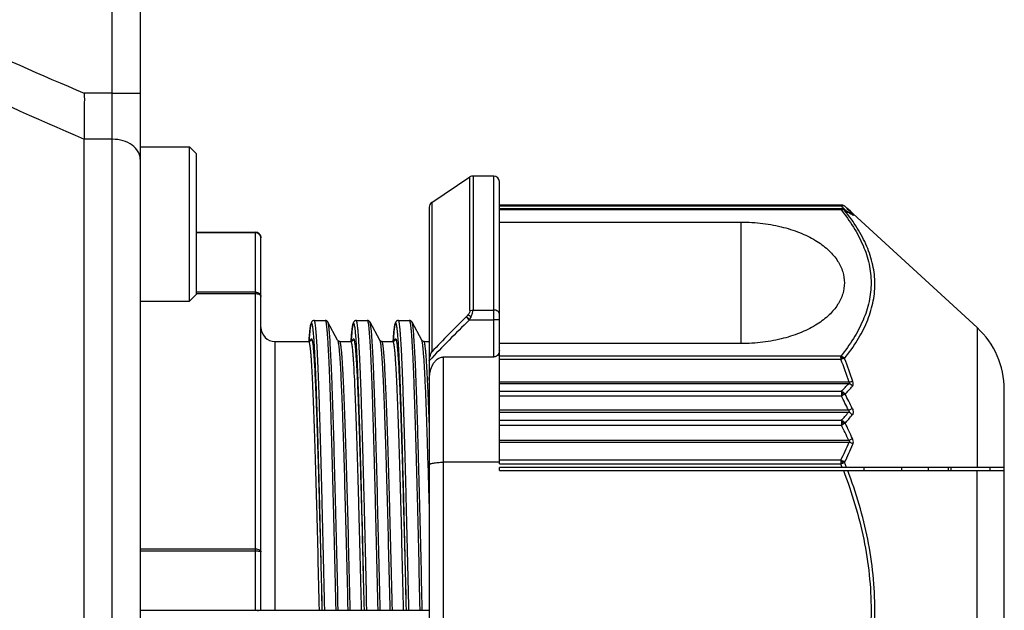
# Model space of a CAD drawing. Header units: millimetres. Extents: x 20 to 4180, y 42 to 2950.
# Tile 11 of 128: x 1663 to 1707, y 516 to 543. Entities that reach past the tile are written whole.
import ezdxf

# ---------------------------------------------------------------- set-up
doc = ezdxf.new("R2010")
doc.units = ezdxf.units.MM
doc.header["$LTSCALE"] = 231.275
doc.layers.add('BASE_ASM_PBL3', color=7, linetype='CONTINUOUS')
doc.layers.add('FRONT_VIEW_VBL2', color=7, linetype='CONTINUOUS')

# ---------------------------------------------------------------- blocks, each defined once
blk = doc.blocks.new('BASE_ASM_PBL3', base_point=(1471.56, 906.283))
at = {"layer": 'BASE_ASM_PBL3', "color": 7}
for p, q in [((1794.648, 428.908), (1794.648, 519.533)), ((1795.898, 430.158), (1795.898, 518.283)), ((1794.648, 480.728), (1793.398, 480.728)), ((1794.648, 480.728), (1795.898, 480.728)), ((1794.648, 478.674), (1793.398, 478.674)), ((1793.398, 435.015), (1793.398, 478.674)), ((1795.898, 478.331), (1798.086, 478.331)), ((1798.398, 478.019), (1798.086, 478.331)), ((1798.086, 471.456), (1798.086, 478.331)), ((1798.398, 471.769), (1798.398, 478.019)), ((1808.884, 475.857), (1810.585, 476.991)), ((1810.585, 471.031), (1810.585, 476.991)), ((1811.648, 477.033), (1810.724, 477.033)), ((1810.724, 477.033), (1810.724, 471.06)), ((1811.648, 468.965), (1811.648, 477.033)), ((1811.898, 464.202), (1811.898, 476.783)), ((1808.773, 475.649), (1808.773, 439.666)), ((1808.884, 475.857), (1808.884, 469.193)), ((1827.137, 475.735), (1811.898, 475.735)), ((1811.898, 475.703), (1827.137, 475.703)), ((1827.137, 475.735), (1827.137, 475.703)), ((1827.146, 475.735), (1827.14, 475.735)), ((1827.153, 475.735), (1827.146, 475.735)), ((1827.16, 475.735), (1827.151, 475.735)), ((1827.2, 475.727), (1827.2, 475.727)), ((1827.202, 475.726), (1827.207, 475.725)), ((1827.279, 475.692), (1827.276, 475.694)), ((1827.289, 475.684), (1827.285, 475.687)), ((1827.299, 475.676), (1827.307, 475.669)), ((1827.112, 475.577), (1811.898, 475.577)), ((1811.898, 475.544), (1827.112, 475.544)), ((1827.196, 475.563), (1827.198, 475.562)), ((1827.622, 475.394), (1827.665, 475.355)), ((1827.624, 475.392), (1827.622, 475.394)), ((1827.665, 475.355), (1827.663, 475.357)), ((1833.187, 470.274), (1827.665, 475.355)), ((1811.898, 474.982), (1822.665, 474.982)), ((1822.665, 469.561), (1822.665, 474.982)), ((1798.398, 474.533), (1801.023, 474.533)), ((1798.398, 474.515), (1801.023, 474.515)), ((1801.023, 457.683), (1801.023, 474.533)), ((1801.273, 457.683), (1801.273, 474.283)), ((1798.398, 471.769), (1798.086, 471.456)), ((1801.023, 471.853), (1798.398, 471.853)), ((1801.023, 471.782), (1798.398, 471.782)), ((1795.898, 471.456), (1798.086, 471.456)), ((1810.724, 471.06), (1811.648, 471.06)), ((1803.647, 470.595), (1804.133, 470.595)), ((1804.689, 469.711), (1804.257, 470.517)), ((1805.522, 470.595), (1806.008, 470.595)), ((1806.564, 469.711), (1806.132, 470.517)), ((1807.397, 470.595), (1807.883, 470.595)), ((1808.439, 469.71), (1808.007, 470.517)), ((1810.431, 470.769), (1810.416, 470.754)), ((1810.554, 470.612), (1810.416, 470.754)), ((1810.554, 470.612), (1810.57, 470.627)), ((1810.57, 470.627), (1811.648, 470.627)), ((1811.898, 470.627), (1811.648, 470.627)), ((1803.434, 469.926), (1803.428, 469.848)), ((1803.44, 469.997), (1803.434, 469.926)), ((1803.446, 470.061), (1803.44, 469.997)), ((1803.451, 470.119), (1803.446, 470.061)), ((1803.457, 470.171), (1803.451, 470.119)), ((1805.309, 469.926), (1805.303, 469.848)), ((1805.315, 469.997), (1805.309, 469.926)), ((1805.321, 470.061), (1805.315, 469.997)), ((1805.326, 470.119), (1805.321, 470.061)), ((1805.332, 470.171), (1805.326, 470.119)), ((1807.184, 469.926), (1807.178, 469.848)), ((1807.19, 469.997), (1807.184, 469.926)), ((1807.196, 470.061), (1807.19, 469.997)), ((1807.201, 470.119), (1807.196, 470.061)), ((1807.207, 470.171), (1807.201, 470.119)), ((1833.187, 470.274), (1833.187, 464.033)), ((1801.898, 469.658), (1803.397, 469.658)), ((1801.898, 469.658), (1801.898, 457.683)), ((1803.422, 469.761), (1803.415, 469.656)), ((1803.428, 469.848), (1803.422, 469.761)), ((1804.689, 469.711), (1804.69, 469.71)), ((1804.689, 469.711), (1804.69, 469.71)), ((1804.786, 469.658), (1805.272, 469.658)), ((1805.297, 469.761), (1805.29, 469.656)), ((1805.303, 469.848), (1805.297, 469.761)), ((1806.564, 469.711), (1806.565, 469.71)), ((1806.564, 469.711), (1806.565, 469.71)), ((1806.661, 469.658), (1807.147, 469.658)), ((1807.172, 469.761), (1807.165, 469.656)), ((1807.178, 469.848), (1807.172, 469.761)), ((1808.536, 469.658), (1808.773, 469.658)), ((1822.665, 469.561), (1811.898, 469.561)), ((1809.398, 468.965), (1811.648, 468.965)), ((1809.398, 468.965), (1809.398, 446.351)), ((1827.112, 469), (1811.898, 469)), ((1811.898, 468.861), (1827.112, 468.862)), ((1827.112, 468.941), (1827.112, 468.861)), ((1827.484, 467.845), (1811.898, 467.845)), ((1811.898, 467.776), (1827.464, 467.776)), ((1827.137, 467.428), (1811.898, 467.428)), ((1827.137, 467.428), (1827.137, 467.345)), ((1827.137, 467.345), (1827.137, 467.232)), ((1827.202, 467.341), (1827.231, 467.386)), ((1834.398, 447.801), (1834.398, 467.514)), ((1811.898, 467.232), (1827.137, 467.232)), ((1827.455, 466.592), (1811.898, 466.592)), ((1811.898, 466.499), (1827.455, 466.499)), ((1827.137, 466.136), (1811.898, 466.136)), ((1827.137, 466.136), (1827.137, 466.048)), ((1827.137, 466.048), (1827.137, 465.933)), ((1827.202, 466.043), (1827.231, 466.091)), ((1811.898, 465.931), (1827.137, 465.933)), ((1827.464, 465.249), (1811.898, 465.249)), ((1811.898, 465.167), (1827.484, 465.167)), ((1811.898, 464.272), (1809.398, 464.272)), ((1827.112, 464.368), (1811.898, 464.368)), ((1827.112, 464.368), (1827.112, 464.291)), ((1827.373, 464.033), (1827.281, 464.269)), ((1811.898, 464.202), (1827.112, 464.202)), ((1834.398, 464.033), (1811.898, 464.033)), ((1811.898, 463.908), (1811.898, 464.033)), ((1811.898, 463.908), (1834.398, 463.908)), ((1828.148, 463.908), (1828.148, 464.033)), ((1829.838, 463.908), (1829.838, 464.033)), ((1831.023, 463.908), (1831.023, 464.033)), ((1831.898, 464.033), (1831.898, 463.908)), ((1832.023, 463.908), (1832.023, 464.033)), ((1833.187, 451.408), (1833.187, 463.908)), ((1833.773, 463.908), (1833.773, 464.033)), ((1795.898, 460.408), (1801.023, 460.408)), ((1795.898, 460.32), (1801.023, 460.32)), ((1795.898, 457.683), (1808.773, 457.683)), ((1801.148, 457.633), (1801.148, 457.683)), ((1803.99, 457.683), (1803.99, 457.682)), ((1803.99, 457.683), (1803.99, 457.682)), ((1805.865, 457.683), (1805.865, 457.682)), ((1805.865, 457.683), (1805.865, 457.682)), ((1807.74, 457.683), (1807.74, 457.682)), ((1807.74, 457.683), (1807.74, 457.682))]:
    blk.add_line(p, q, dxfattribs=at)
for points in [[(1827.151, 475.735), (1827.142, 475.735), (1827.137, 475.735)], [(1827.207, 475.725), (1827.201, 475.727), (1827.195, 475.728), (1827.189, 475.73), (1827.182, 475.731), (1827.175, 475.733), (1827.167, 475.734), (1827.159, 475.735)], [(1827.195, 475.728), (1827.19, 475.73), (1827.184, 475.731), (1827.179, 475.732), (1827.173, 475.733), (1827.167, 475.734)], [(1827.268, 475.699), (1827.261, 475.703), (1827.252, 475.708), (1827.243, 475.712), (1827.234, 475.716), (1827.225, 475.719), (1827.217, 475.722), (1827.209, 475.725), (1827.207, 475.725)], [(1827.299, 475.676), (1827.298, 475.677), (1827.288, 475.685), (1827.278, 475.692), (1827.267, 475.699), (1827.257, 475.705), (1827.247, 475.71), (1827.237, 475.714), (1827.228, 475.718), (1827.218, 475.722), (1827.209, 475.725), (1827.207, 475.725)], [(1827.624, 475.392), (1827.528, 475.478), (1827.417, 475.575), (1827.299, 475.676)], [(1827.198, 475.562), (1827.187, 475.566), (1827.172, 475.57), (1827.158, 475.573), (1827.145, 475.575), (1827.132, 475.576), (1827.12, 475.577), (1827.112, 475.577)], [(1827.231, 475.547), (1827.218, 475.553), (1827.206, 475.559), (1827.198, 475.562)], [(1827.619, 475.319), (1827.509, 475.388), (1827.377, 475.466), (1827.231, 475.547)], [(1803.647, 470.595), (1803.629, 470.594), (1803.61, 470.589), (1803.591, 470.582), (1803.575, 470.574), (1803.563, 470.565), (1803.553, 470.556), (1803.545, 470.547), (1803.538, 470.539), (1803.532, 470.53), (1803.527, 470.522), (1803.522, 470.513), (1803.518, 470.505), (1803.515, 470.497), (1803.512, 470.489), (1803.509, 470.481), (1803.506, 470.473), (1803.504, 470.464), (1803.501, 470.455), (1803.499, 470.446), (1803.496, 470.436), (1803.494, 470.425), (1803.491, 470.414), (1803.489, 470.403), (1803.486, 470.39), (1803.484, 470.377), (1803.482, 470.363), (1803.479, 470.348), (1803.477, 470.332), (1803.474, 470.316), (1803.472, 470.298), (1803.47, 470.279), (1803.467, 470.26), (1803.464, 470.239), (1803.462, 470.218), (1803.457, 470.171)], [(1804.257, 470.517), (1804.253, 470.524), (1804.247, 470.533), (1804.24, 470.542), (1804.231, 470.552), (1804.221, 470.562), (1804.208, 470.572), (1804.194, 470.58), (1804.177, 470.588), (1804.158, 470.593), (1804.138, 470.595), (1804.133, 470.595)], [(1805.522, 470.595), (1805.504, 470.594), (1805.485, 470.589), (1805.466, 470.582), (1805.45, 470.574), (1805.438, 470.565), (1805.428, 470.556), (1805.42, 470.547), (1805.413, 470.539), (1805.407, 470.53), (1805.402, 470.522), (1805.397, 470.513), (1805.393, 470.505), (1805.39, 470.497), (1805.387, 470.489), (1805.384, 470.481), (1805.381, 470.473), (1805.379, 470.464), (1805.376, 470.455), (1805.374, 470.446), (1805.371, 470.436), (1805.369, 470.425), (1805.366, 470.414), (1805.364, 470.403), (1805.361, 470.39), (1805.359, 470.377), (1805.357, 470.363), (1805.354, 470.348), (1805.352, 470.332), (1805.349, 470.316), (1805.347, 470.298), (1805.345, 470.279), (1805.342, 470.26), (1805.339, 470.239), (1805.337, 470.218), (1805.332, 470.171)], [(1806.132, 470.517), (1806.128, 470.524), (1806.122, 470.533), (1806.115, 470.542), (1806.106, 470.552), (1806.096, 470.562), (1806.083, 470.572), (1806.069, 470.58), (1806.052, 470.588), (1806.033, 470.593), (1806.013, 470.595), (1806.008, 470.595)], [(1807.397, 470.595), (1807.379, 470.594), (1807.36, 470.589), (1807.341, 470.582), (1807.325, 470.574), (1807.313, 470.565), (1807.303, 470.556), (1807.295, 470.547), (1807.288, 470.539), (1807.282, 470.53), (1807.277, 470.522), (1807.272, 470.513), (1807.268, 470.505), (1807.265, 470.497), (1807.262, 470.489), (1807.259, 470.481), (1807.256, 470.473), (1807.254, 470.464), (1807.251, 470.455), (1807.249, 470.446), (1807.246, 470.436), (1807.244, 470.425), (1807.241, 470.414), (1807.239, 470.403), (1807.236, 470.39), (1807.234, 470.377), (1807.232, 470.363), (1807.229, 470.348), (1807.227, 470.332), (1807.224, 470.316), (1807.222, 470.298), (1807.22, 470.279), (1807.217, 470.26), (1807.214, 470.239), (1807.212, 470.218), (1807.207, 470.171)], [(1808.007, 470.517), (1808.003, 470.524), (1807.997, 470.533), (1807.99, 470.542), (1807.981, 470.552), (1807.971, 470.562), (1807.958, 470.572), (1807.944, 470.58), (1807.927, 470.588), (1807.908, 470.593), (1807.888, 470.595), (1807.883, 470.595)], [(1803.494, 469.713), (1803.494, 469.713), (1803.494, 469.713), (1803.493, 469.711), (1803.492, 469.708), (1803.49, 469.705), (1803.487, 469.7), (1803.482, 469.695), (1803.477, 469.69), (1803.47, 469.683), (1803.46, 469.676), (1803.447, 469.669), (1803.431, 469.663), (1803.414, 469.659), (1803.399, 469.658), (1803.397, 469.658)], [(1804.786, 469.658), (1804.78, 469.658), (1804.761, 469.66), (1804.743, 469.666), (1804.728, 469.672), (1804.717, 469.68), (1804.707, 469.688), (1804.7, 469.696), (1804.695, 469.702), (1804.691, 469.707), (1804.689, 469.71), (1804.689, 469.711)], [(1805.369, 469.713), (1805.369, 469.713), (1805.369, 469.713), (1805.368, 469.711), (1805.367, 469.708), (1805.365, 469.705), (1805.362, 469.7), (1805.357, 469.695), (1805.352, 469.69), (1805.345, 469.683), (1805.335, 469.676), (1805.322, 469.669), (1805.306, 469.663), (1805.289, 469.659), (1805.274, 469.658), (1805.272, 469.658)], [(1806.661, 469.658), (1806.655, 469.658), (1806.636, 469.66), (1806.618, 469.666), (1806.603, 469.672), (1806.592, 469.68), (1806.582, 469.688), (1806.575, 469.696), (1806.57, 469.702), (1806.566, 469.707), (1806.564, 469.71), (1806.564, 469.711)], [(1807.244, 469.713), (1807.244, 469.713), (1807.244, 469.713), (1807.243, 469.711), (1807.242, 469.708), (1807.24, 469.705), (1807.237, 469.7), (1807.232, 469.695), (1807.227, 469.69), (1807.22, 469.683), (1807.21, 469.676), (1807.197, 469.669), (1807.181, 469.663), (1807.164, 469.659), (1807.149, 469.658), (1807.147, 469.658)], [(1808.536, 469.658), (1808.53, 469.658), (1808.511, 469.66), (1808.493, 469.666), (1808.479, 469.672), (1808.467, 469.68), (1808.457, 469.688), (1808.45, 469.696), (1808.445, 469.702), (1808.441, 469.707), (1808.439, 469.711)]]:
    blk.add_lwpolyline(points, dxfattribs=at)
for centre, radius, start, end in [((1859.06, 636.4), 168.953, 245.00675, 247.13017), ((1866.868, 649.2), 185.68, 244.49157, 246.69157), ((1810.724, 476.783), 0.25, 90, 123.6901), ((1811.648, 476.783), 0.25, 0, 90), ((1809.023, 475.649), 0.25, 123.6901, 179.9703), ((1817.497, 466.004), 13.675, 43.823, 45.1713), ((1827.182, 475.667), 0.0627, 66.4287, 71.0877), ((1827.206, 475.555), 0.152, 48.7887, 55.0399), ((1818.56, 465.337), 13.537, 47.9792, 49.752), ((1818.216, 466.52), 12.898, 43.1025, 45.1844), ((1827.138, 475.576), 0.0261, 176.4938, 183.4394), ((1827.132, 475.363), 0.209, 59.6339, 61.5491), ((1827.131, 475.363), 0.21, 44.3265, 59.5994), ((1825.127, 471.336), 4.694, 57.4369, 57.9582), ((1827.501, 475.135), 0.219, 45.8125, 57.2315), ((1801.023, 474.283), 0.25, 0, 90), ((1851.652, 428.509), 58.836, 134.30816, 136.7826), ((1852.229, 428.197), 59.661, 134.49499, 136.59491), ((1801.898, 470.283), 0.625, 180, 270), ((1830.648, 467.514), 3.75, 0, 47.3812), ((1804.153, 469.56), 0.68, 166.7433, 167.6458), ((1806.028, 469.56), 0.68, 166.7433, 167.6458), ((1807.903, 469.56), 0.68, 166.7433, 167.6458), ((1809.426, 468.749), 0.653, 175.6739, 179.9921), ((1808.744, 461.566), 19.764, 18.5214, 21.6613), ((1808.715, 461.584), 19.955, 18.3703, 21.5025), ((1817.591, 476.712), 13.317, 315.7988, 317.8513), ((1817.375, 476.816), 13.747, 316.2583, 318.2628), ((1801.85, 454.385), 28.551, 25.4794, 26.9214), ((1829.027, 463.451), 4.227, 115.1494, 116.5559), ((1801.829, 454.282), 28.43, 25.6598, 27.0989), ((1815.898, 476.296), 15.15, 317.8882, 319.7097), ((1813.77, 493.52), 30.655, 295.8532, 296.047), ((1819.525, 481.746), 17.55, 296.0447, 296.3215), ((1815.586, 476.452), 15.694, 318.3181, 320.0911), ((1802.487, 453.845), 27.643, 24.5406, 26.1217), ((1804.305, 454.612), 25.485, 24.6699, 26.3736), ((1815.19, 470.407), 13.364, 333.1383, 336.9168), ((1814.787, 470.507), 13.965, 333.4683, 337.1199), ((1827.116, 463.588), 0.703, 85.1375, 90.3264), ((1825.572, 468.35), 4.425, 290.3652, 291.6504), ((1826.732, 464.002), 0.528, 26.4891, 32.864), ((1805.323, 455.528), 23.451, 21.2622, 21.7056)]:
    blk.add_arc(centre, radius, start, end, dxfattribs=at)
for points, knots in [([(1793.398, 480.728), (1793.405, 480.538), (1793.398, 480.256), (1793.395, 479.883), (1793.398, 479.614), (1793.399, 479.357), (1793.397, 479.114), (1793.397, 478.921), (1793.397, 478.776), (1793.398, 478.707), (1793.398, 478.674)], [0, 0, 0, 0, 0.277298, 0.412602, 0.543924, 0.669797, 0.78869, 0.899222, 0.950899, 1, 1, 1, 1]), ([(1795.898, 477.76), (1795.898, 477.82), (1795.881, 477.943), (1795.781, 478.181), (1795.533, 478.439), (1795.123, 478.63), (1794.809, 478.674), (1794.648, 478.674)], [0, 0, 0, 0, 0.105698, 0.214752, 0.450752, 0.715955, 1, 1, 1, 1]), ([(1827.137, 475.735), (1827.143, 475.735), (1827.165, 475.735), (1827.187, 475.731), (1827.202, 475.726)], [0, 0, 0, 0, 0.276993, 1, 1, 1, 1]), ([(1827.231, 475.706), (1827.223, 475.707), (1827.192, 475.712), (1827.161, 475.709), (1827.137, 475.703)], [0, 0, 0, 0, 0.240615, 1, 1, 1, 1]), ([(1827.294, 475.679), (1827.289, 475.683), (1827.27, 475.695), (1827.248, 475.703), (1827.231, 475.706)], [0, 0, 0, 0, 0.245113, 1, 1, 1, 1]), ([(1827.112, 475.544), (1827.112, 475.547), (1827.112, 475.557), (1827.112, 475.567), (1827.112, 475.574)], [0, 0, 0, 0, 0.345329, 1, 1, 1, 1]), ([(1827.112, 475.544), (1827.12, 475.545), (1827.151, 475.549), (1827.182, 475.547), (1827.205, 475.542)], [0, 0, 0, 0, 0.259732, 1, 1, 1, 1]), ([(1827.112, 475.544), (1827.314, 475.29), (1827.682, 474.778), (1828.119, 473.964), (1828.397, 473.126), (1828.493, 472.272), (1828.397, 471.418), (1828.119, 470.58), (1827.682, 469.765), (1827.314, 469.253), (1827.112, 469)], [0, 0, 0, 0, 0.134736, 0.262052, 0.382968, 0.499988, 0.617013, 0.737935, 0.865258, 1, 1, 1, 1]), ([(1827.176, 475.565), (1827.179, 475.564), (1827.189, 475.558), (1827.199, 475.55), (1827.205, 475.543)], [0, 0, 0, 0, 0.242194, 1, 1, 1, 1]), ([(1827.205, 475.542), (1827.212, 475.541), (1827.239, 475.534), (1827.265, 475.522), (1827.281, 475.509)], [0, 0, 0, 0, 0.261817, 1, 1, 1, 1]), ([(1827.281, 468.898), (1827.483, 469.155), (1827.852, 469.675), (1828.288, 470.501), (1828.566, 471.35), (1828.662, 472.214), (1828.566, 473.077), (1828.288, 473.921), (1827.852, 474.74), (1827.483, 475.255), (1827.281, 475.509)], [0, 0, 0, 0, 0.134944, 0.262585, 0.383949, 0.501356, 0.618535, 0.739288, 0.866059, 1, 1, 1, 1]), ([(1827.281, 475.509), (1827.311, 475.493), (1827.424, 475.431), (1827.536, 475.366), (1827.617, 475.315)], [0, 0, 0, 0, 0.258908, 1, 1, 1, 1]), ([(1827.633, 475.333), (1827.626, 475.339), (1827.597, 475.359), (1827.561, 475.37), (1827.534, 475.372)], [0, 0, 0, 0, 0.243572, 1, 1, 1, 1]), ([(1827.653, 475.292), (1827.656, 475.29), (1827.66, 475.288), (1827.665, 475.286), (1827.668, 475.284), (1827.672, 475.285), (1827.668, 475.291), (1827.665, 475.297), (1827.656, 475.307), (1827.646, 475.319), (1827.638, 475.328), (1827.633, 475.333)], [0, 0, 0, 0, 0.130547, 0.175909, 0.208112, 0.239687, 0.290048, 0.392293, 0.545829, 0.749777, 1, 1, 1, 1]), ([(1822.665, 474.982), (1822.991, 474.982), (1823.631, 474.943), (1824.543, 474.771), (1825.357, 474.5), (1826.044, 474.148), (1826.588, 473.734), (1826.98, 473.274), (1827.219, 472.782), (1827.299, 472.272), (1827.219, 471.762), (1826.98, 471.269), (1826.588, 470.809), (1826.044, 470.395), (1825.357, 470.043), (1824.543, 469.772), (1823.631, 469.6), (1822.991, 469.561), (1822.665, 469.561)], [0, 0, 0, 0, 0.083808, 0.163961, 0.237677, 0.303501, 0.361295, 0.412006, 0.457424, 0.5, 0.542576, 0.587994, 0.638705, 0.696499, 0.762323, 0.836039, 0.916192, 1, 1, 1, 1]), ([(1801.023, 474.515), (1801.056, 474.515), (1801.12, 474.503), (1801.203, 474.452), (1801.26, 474.375), (1801.273, 474.313), (1801.273, 474.283)], [0, 0, 0, 0, 0.258307, 0.511828, 0.758423, 1, 1, 1, 1]), ([(1801.023, 471.853), (1801.055, 471.853), (1801.119, 471.844), (1801.201, 471.802), (1801.259, 471.737), (1801.273, 471.683), (1801.273, 471.657)], [0, 0, 0, 0, 0.277261, 0.53942, 0.778577, 1, 1, 1, 1]), ([(1801.273, 471.657), (1801.273, 471.674), (1801.26, 471.702), (1801.23, 471.729), (1801.186, 471.755), (1801.116, 471.777), (1801.055, 471.782), (1801.023, 471.782)], [0, 0, 0, 0, 0.170935, 0.275971, 0.396851, 0.680778, 1, 1, 1, 1]), ([(1810.585, 471.031), (1810.585, 471), (1810.564, 470.935), (1810.528, 470.881), (1810.506, 470.853)], [0, 0, 0, 0, 0.461339, 1, 1, 1, 1]), ([(1810.506, 470.853), (1810.528, 470.842), (1810.576, 470.815), (1810.621, 470.784), (1810.645, 470.766)], [0, 0, 0, 0, 0.446398, 1, 1, 1, 1]), ([(1810.585, 471.031), (1810.596, 471.035), (1810.64, 471.052), (1810.688, 471.06), (1810.724, 471.06)], [0, 0, 0, 0, 0.241119, 1, 1, 1, 1]), ([(1810.645, 470.766), (1810.668, 470.815), (1810.705, 470.911), (1810.724, 471.012), (1810.724, 471.06)], [0, 0, 0, 0, 0.537536, 1, 1, 1, 1]), ([(1811.898, 470.887), (1811.898, 470.91), (1811.883, 470.959), (1811.824, 471.015), (1811.743, 471.051), (1811.68, 471.06), (1811.648, 471.06)], [0, 0, 0, 0, 0.206918, 0.441312, 0.709804, 1, 1, 1, 1]), ([(1803.415, 469.661), (1803.42, 469.735), (1803.43, 469.871), (1803.446, 470.058), (1803.459, 470.192), (1803.47, 470.281), (1803.478, 470.334), (1803.486, 470.379), (1803.494, 470.414), (1803.501, 470.441), (1803.509, 470.459), (1803.516, 470.469), (1803.523, 470.47), (1803.527, 470.468), (1803.531, 470.464), (1803.537, 470.455), (1803.544, 470.437), (1803.551, 470.409), (1803.563, 470.354), (1803.576, 470.262), (1803.592, 470.125), (1803.607, 469.953), (1803.623, 469.746), (1803.639, 469.505), (1803.655, 469.231), (1803.67, 468.923), (1803.686, 468.584), (1803.708, 468.07), (1803.735, 467.356), (1803.767, 466.419), (1803.798, 465.383), (1803.83, 464.26), (1803.873, 462.624), (1803.903, 461.364), (1803.924, 460.505)], [0, 0, 0, 0, 0.020551, 0.037904, 0.052004, 0.057823, 0.062819, 0.066997, 0.070362, 0.072921, 0.074695, 0.075763, 0.076138, 0.07653, 0.077035, 0.077703, 0.0796, 0.082294, 0.085801, 0.095272, 0.108027, 0.12403, 0.143236, 0.165609, 0.191096, 0.219619, 0.251096, 0.285437, 0.362318, 0.449397, 0.545702, 0.650125, 0.761503, 1, 1, 1, 1]), ([(1804.115, 457.683), (1804.096, 458.524), (1804.058, 460.172), (1804.009, 462.202), (1803.97, 463.752), (1803.941, 464.837), (1803.911, 465.852), (1803.882, 466.787), (1803.854, 467.634), (1803.825, 468.385), (1803.796, 469.035), (1803.771, 469.509), (1803.75, 469.832), (1803.736, 470.03), (1803.722, 470.199), (1803.707, 470.337), (1803.693, 470.445), (1803.679, 470.523), (1803.667, 470.569), (1803.656, 470.59), (1803.65, 470.595), (1803.647, 470.595)], [0, 0, 0, 0, 0.195312, 0.382397, 0.470941, 0.555206, 0.634069, 0.70658, 0.772212, 0.83057, 0.881085, 0.923044, 0.940697, 0.956087, 0.969182, 0.979953, 0.988391, 0.994495, 0.998286, 0.999357, 1, 1, 1, 1]), ([(1804.133, 470.595), (1804.136, 470.595), (1804.143, 470.59), (1804.153, 470.569), (1804.166, 470.523), (1804.18, 470.445), (1804.194, 470.337), (1804.208, 470.199), (1804.222, 470.03), (1804.237, 469.832), (1804.257, 469.509), (1804.282, 469.035), (1804.311, 468.385), (1804.34, 467.634), (1804.369, 466.787), (1804.398, 465.852), (1804.427, 464.837), (1804.456, 463.752), (1804.496, 462.202), (1804.544, 460.172), (1804.582, 458.524), (1804.602, 457.683)], [0, 0, 0, 0, 0.000643, 0.001714, 0.005505, 0.01161, 0.020047, 0.030818, 0.043913, 0.059303, 0.076956, 0.118914, 0.16943, 0.227789, 0.293421, 0.365931, 0.444793, 0.529059, 0.617604, 0.804689, 1, 1, 1, 1]), ([(1804.712, 457.684), (1804.693, 458.497), (1804.656, 460.093), (1804.6, 462.414), (1804.553, 464.255), (1804.514, 465.62), (1804.486, 466.542), (1804.457, 467.383), (1804.429, 468.136), (1804.401, 468.794), (1804.373, 469.35), (1804.349, 469.748), (1804.329, 470.013), (1804.315, 470.169), (1804.301, 470.297), (1804.287, 470.396), (1804.274, 470.467), (1804.264, 470.504), (1804.257, 470.517)], [0, 0, 0, 0, 0.18991, 0.372882, 0.542261, 0.619909, 0.691923, 0.757628, 0.816447, 0.867834, 0.911331, 0.946568, 0.960982, 0.973214, 0.983234, 0.991028, 0.996605, 1, 1, 1, 1]), ([(1805.29, 469.661), (1805.295, 469.735), (1805.305, 469.871), (1805.321, 470.058), (1805.334, 470.192), (1805.345, 470.281), (1805.353, 470.334), (1805.361, 470.379), (1805.369, 470.414), (1805.376, 470.441), (1805.384, 470.459), (1805.391, 470.469), (1805.398, 470.47), (1805.402, 470.468), (1805.406, 470.464), (1805.412, 470.455), (1805.419, 470.437), (1805.426, 470.409), (1805.438, 470.354), (1805.451, 470.262), (1805.467, 470.125), (1805.482, 469.953), (1805.498, 469.746), (1805.514, 469.505), (1805.53, 469.231), (1805.545, 468.923), (1805.561, 468.584), (1805.583, 468.07), (1805.61, 467.356), (1805.642, 466.419), (1805.673, 465.383), (1805.705, 464.259), (1805.748, 462.624), (1805.778, 461.364), (1805.799, 460.505)], [0, 0, 0, 0, 0.020551, 0.037903, 0.052004, 0.057822, 0.062819, 0.066997, 0.070361, 0.072921, 0.074694, 0.075762, 0.076137, 0.076529, 0.077035, 0.077702, 0.079599, 0.082293, 0.085801, 0.095272, 0.108027, 0.12403, 0.143236, 0.165609, 0.191096, 0.219619, 0.251096, 0.285437, 0.362318, 0.449397, 0.545703, 0.650126, 0.761503, 1, 1, 1, 1]), ([(1805.99, 457.683), (1805.971, 458.524), (1805.933, 460.172), (1805.884, 462.202), (1805.845, 463.752), (1805.816, 464.837), (1805.786, 465.852), (1805.757, 466.787), (1805.729, 467.634), (1805.7, 468.385), (1805.671, 469.035), (1805.646, 469.509), (1805.625, 469.832), (1805.611, 470.03), (1805.597, 470.199), (1805.582, 470.337), (1805.568, 470.445), (1805.554, 470.523), (1805.542, 470.569), (1805.531, 470.59), (1805.525, 470.595), (1805.522, 470.595)], [0, 0, 0, 0, 0.195312, 0.382397, 0.470941, 0.555206, 0.634069, 0.70658, 0.772212, 0.83057, 0.881085, 0.923044, 0.940697, 0.956087, 0.969182, 0.979953, 0.988391, 0.994495, 0.998286, 0.999357, 1, 1, 1, 1]), ([(1806.008, 470.595), (1806.011, 470.595), (1806.018, 470.59), (1806.028, 470.569), (1806.041, 470.523), (1806.055, 470.445), (1806.069, 470.337), (1806.083, 470.199), (1806.097, 470.03), (1806.112, 469.832), (1806.132, 469.509), (1806.157, 469.035), (1806.186, 468.385), (1806.215, 467.634), (1806.244, 466.787), (1806.273, 465.852), (1806.302, 464.837), (1806.331, 463.752), (1806.371, 462.202), (1806.419, 460.172), (1806.457, 458.524), (1806.477, 457.683)], [0, 0, 0, 0, 0.000643, 0.001714, 0.005505, 0.01161, 0.020047, 0.030818, 0.043913, 0.059303, 0.076956, 0.118914, 0.16943, 0.227789, 0.293421, 0.365931, 0.444793, 0.529059, 0.617604, 0.804689, 1, 1, 1, 1]), ([(1806.587, 457.684), (1806.568, 458.497), (1806.531, 460.093), (1806.475, 462.414), (1806.428, 464.255), (1806.389, 465.62), (1806.361, 466.542), (1806.332, 467.383), (1806.304, 468.136), (1806.276, 468.794), (1806.248, 469.35), (1806.224, 469.748), (1806.204, 470.013), (1806.19, 470.169), (1806.176, 470.297), (1806.162, 470.396), (1806.149, 470.467), (1806.139, 470.504), (1806.132, 470.517)], [0, 0, 0, 0, 0.18991, 0.372882, 0.542261, 0.619909, 0.691923, 0.757628, 0.816447, 0.867834, 0.911331, 0.946568, 0.960982, 0.973214, 0.983234, 0.991028, 0.996605, 1, 1, 1, 1]), ([(1807.165, 469.661), (1807.17, 469.735), (1807.18, 469.871), (1807.196, 470.058), (1807.209, 470.192), (1807.22, 470.281), (1807.228, 470.334), (1807.236, 470.379), (1807.244, 470.414), (1807.251, 470.441), (1807.259, 470.459), (1807.266, 470.469), (1807.273, 470.47), (1807.277, 470.468), (1807.281, 470.464), (1807.287, 470.455), (1807.294, 470.437), (1807.301, 470.409), (1807.313, 470.354), (1807.326, 470.262), (1807.342, 470.125), (1807.357, 469.953), (1807.373, 469.746), (1807.389, 469.505), (1807.405, 469.231), (1807.42, 468.923), (1807.436, 468.584), (1807.458, 468.07), (1807.485, 467.356), (1807.517, 466.419), (1807.548, 465.383), (1807.58, 464.259), (1807.623, 462.624), (1807.653, 461.364), (1807.674, 460.505)], [0, 0, 0, 0, 0.020551, 0.037903, 0.052004, 0.057822, 0.062819, 0.066997, 0.070361, 0.072921, 0.074694, 0.075762, 0.076137, 0.076529, 0.077035, 0.077702, 0.079599, 0.082293, 0.085801, 0.095272, 0.108027, 0.12403, 0.143236, 0.165609, 0.191096, 0.219619, 0.251096, 0.285437, 0.362318, 0.449397, 0.545703, 0.650126, 0.761503, 1, 1, 1, 1]), ([(1807.865, 457.683), (1807.846, 458.524), (1807.808, 460.172), (1807.759, 462.202), (1807.72, 463.752), (1807.691, 464.837), (1807.661, 465.852), (1807.632, 466.787), (1807.604, 467.634), (1807.575, 468.385), (1807.546, 469.035), (1807.521, 469.509), (1807.5, 469.832), (1807.486, 470.03), (1807.472, 470.199), (1807.457, 470.337), (1807.443, 470.445), (1807.429, 470.523), (1807.417, 470.569), (1807.406, 470.59), (1807.4, 470.595), (1807.397, 470.595)], [0, 0, 0, 0, 0.195312, 0.382397, 0.470941, 0.555206, 0.634069, 0.70658, 0.772212, 0.83057, 0.881085, 0.923044, 0.940697, 0.956087, 0.969182, 0.979953, 0.988391, 0.994495, 0.998286, 0.999357, 1, 1, 1, 1]), ([(1807.883, 470.595), (1807.886, 470.595), (1807.893, 470.59), (1807.903, 470.569), (1807.916, 470.523), (1807.93, 470.445), (1807.944, 470.337), (1807.958, 470.199), (1807.972, 470.03), (1807.987, 469.832), (1808.007, 469.509), (1808.032, 469.035), (1808.061, 468.385), (1808.09, 467.634), (1808.119, 466.787), (1808.148, 465.852), (1808.177, 464.837), (1808.206, 463.752), (1808.246, 462.202), (1808.294, 460.172), (1808.332, 458.524), (1808.352, 457.683)], [0, 0, 0, 0, 0.000643, 0.001714, 0.005505, 0.01161, 0.020047, 0.030818, 0.043913, 0.059303, 0.076956, 0.118914, 0.16943, 0.227789, 0.293421, 0.365931, 0.444793, 0.529059, 0.617604, 0.804689, 1, 1, 1, 1]), ([(1808.462, 457.684), (1808.443, 458.497), (1808.406, 460.093), (1808.35, 462.414), (1808.303, 464.255), (1808.264, 465.62), (1808.236, 466.542), (1808.207, 467.383), (1808.179, 468.136), (1808.151, 468.794), (1808.123, 469.35), (1808.099, 469.748), (1808.079, 470.013), (1808.065, 470.169), (1808.051, 470.297), (1808.037, 470.396), (1808.024, 470.467), (1808.014, 470.504), (1808.007, 470.517)], [0, 0, 0, 0, 0.18991, 0.372882, 0.542261, 0.619909, 0.691923, 0.757628, 0.816447, 0.867834, 0.911331, 0.946568, 0.960982, 0.973214, 0.983234, 0.991028, 0.996605, 1, 1, 1, 1]), ([(1810.431, 470.769), (1810.452, 470.748), (1810.497, 470.7), (1810.544, 470.654), (1810.57, 470.627)], [0, 0, 0, 0, 0.442507, 1, 1, 1, 1]), ([(1810.57, 470.627), (1810.591, 470.661), (1810.617, 470.707), (1810.639, 470.754), (1810.645, 470.766)], [0, 0, 0, 0, 0.752204, 1, 1, 1, 1]), ([(1803.397, 469.658), (1803.404, 469.658), (1803.418, 469.634), (1803.429, 469.592), (1803.443, 469.518), (1803.457, 469.419), (1803.471, 469.29), (1803.486, 469.134), (1803.5, 468.95), (1803.521, 468.65), (1803.546, 468.211), (1803.575, 467.608), (1803.603, 466.911), (1803.632, 466.126), (1803.661, 465.259), (1803.69, 464.318), (1803.72, 463.312), (1803.759, 461.874), (1803.808, 459.992), (1803.846, 458.463), (1803.865, 457.683)], [0, 0, 0, 0, 0.001721, 0.005539, 0.01166, 0.020109, 0.030887, 0.043987, 0.059381, 0.077037, 0.118997, 0.169511, 0.227866, 0.293492, 0.365995, 0.444847, 0.529105, 0.617641, 0.804706, 1, 1, 1, 1]), ([(1803.491, 469.716), (1803.493, 469.724), (1803.497, 469.739), (1803.503, 469.759), (1803.51, 469.772), (1803.516, 469.781), (1803.525, 469.783), (1803.533, 469.775), (1803.539, 469.764), (1803.545, 469.746), (1803.552, 469.722), (1803.558, 469.692), (1803.565, 469.657), (1803.575, 469.597), (1803.586, 469.507), (1803.599, 469.382), (1803.612, 469.233), (1803.626, 469.06), (1803.639, 468.864), (1803.658, 468.559), (1803.681, 468.123), (1803.707, 467.537), (1803.734, 466.871), (1803.76, 466.131), (1803.787, 465.322), (1803.813, 464.452), (1803.84, 463.526), (1803.876, 462.205), (1803.903, 461.193), (1803.92, 460.506)], [0, 0, 0, 0, 0.002803, 0.004983, 0.006559, 0.007597, 0.008319, 0.009224, 0.010627, 0.012621, 0.015235, 0.018477, 0.022352, 0.026862, 0.0378, 0.051282, 0.06728, 0.085763, 0.106698, 0.130044, 0.183769, 0.246529, 0.317824, 0.397062, 0.483627, 0.5768, 0.67585, 0.779959, 1, 1, 1, 1]), ([(1804.69, 469.71), (1804.696, 469.697), (1804.707, 469.661), (1804.72, 469.593), (1804.734, 469.498), (1804.748, 469.376), (1804.762, 469.228), (1804.782, 468.978), (1804.806, 468.604), (1804.834, 468.08), (1804.862, 467.463), (1804.89, 466.757), (1804.918, 465.969), (1804.946, 465.106), (1804.985, 463.828), (1805.032, 462.106), (1805.088, 459.935), (1805.125, 458.443), (1805.143, 457.682)], [0, 0, 0, 0, 0.003587, 0.009353, 0.017326, 0.027506, 0.039872, 0.054395, 0.089814, 0.133457, 0.184937, 0.243788, 0.309471, 0.381418, 0.458962, 0.628023, 0.81057, 1, 1, 1, 1]), ([(1805.254, 457.683), (1805.234, 458.463), (1805.196, 459.992), (1805.148, 461.874), (1805.108, 463.312), (1805.079, 464.318), (1805.05, 465.259), (1805.021, 466.126), (1804.992, 466.911), (1804.963, 467.608), (1804.934, 468.211), (1804.909, 468.65), (1804.889, 468.95), (1804.874, 469.134), (1804.86, 469.29), (1804.846, 469.419), (1804.832, 469.518), (1804.817, 469.592), (1804.806, 469.634), (1804.792, 469.658), (1804.786, 469.658)], [0, 0, 0, 0, 0.195295, 0.382363, 0.470897, 0.555154, 0.634008, 0.706512, 0.772138, 0.830491, 0.881005, 0.922965, 0.940621, 0.956015, 0.969114, 0.979893, 0.988341, 0.994462, 0.998279, 1, 1, 1, 1]), ([(1805.272, 469.658), (1805.279, 469.658), (1805.293, 469.634), (1805.304, 469.592), (1805.318, 469.518), (1805.332, 469.419), (1805.346, 469.29), (1805.361, 469.134), (1805.375, 468.95), (1805.396, 468.65), (1805.421, 468.211), (1805.45, 467.608), (1805.478, 466.911), (1805.507, 466.126), (1805.536, 465.259), (1805.565, 464.318), (1805.595, 463.312), (1805.634, 461.874), (1805.683, 459.992), (1805.721, 458.463), (1805.74, 457.683)], [0, 0, 0, 0, 0.001721, 0.005539, 0.01166, 0.020109, 0.030887, 0.043987, 0.059381, 0.077037, 0.118997, 0.169511, 0.227866, 0.293492, 0.365995, 0.444847, 0.529104, 0.617641, 0.804706, 1, 1, 1, 1]), ([(1805.366, 469.716), (1805.368, 469.724), (1805.372, 469.739), (1805.378, 469.759), (1805.385, 469.772), (1805.391, 469.781), (1805.4, 469.783), (1805.408, 469.775), (1805.414, 469.764), (1805.42, 469.746), (1805.427, 469.722), (1805.433, 469.692), (1805.44, 469.657), (1805.45, 469.597), (1805.461, 469.507), (1805.474, 469.382), (1805.487, 469.233), (1805.501, 469.06), (1805.514, 468.864), (1805.533, 468.559), (1805.556, 468.123), (1805.582, 467.537), (1805.609, 466.871), (1805.635, 466.131), (1805.662, 465.322), (1805.688, 464.452), (1805.715, 463.526), (1805.751, 462.205), (1805.778, 461.193), (1805.795, 460.505)], [0, 0, 0, 0, 0.002803, 0.004983, 0.006559, 0.007597, 0.008319, 0.009224, 0.010627, 0.012621, 0.015235, 0.018477, 0.022352, 0.026862, 0.0378, 0.051282, 0.06728, 0.085763, 0.106698, 0.130044, 0.183769, 0.246529, 0.317824, 0.397062, 0.483628, 0.576801, 0.67585, 0.779959, 1, 1, 1, 1]), ([(1806.565, 469.71), (1806.571, 469.697), (1806.582, 469.661), (1806.595, 469.593), (1806.609, 469.498), (1806.623, 469.376), (1806.637, 469.228), (1806.657, 468.978), (1806.681, 468.604), (1806.709, 468.08), (1806.737, 467.463), (1806.765, 466.757), (1806.793, 465.969), (1806.821, 465.106), (1806.86, 463.828), (1806.907, 462.106), (1806.963, 459.935), (1807, 458.443), (1807.018, 457.682)], [0, 0, 0, 0, 0.003587, 0.009353, 0.017325, 0.027506, 0.039871, 0.054395, 0.089814, 0.133457, 0.184936, 0.243788, 0.30947, 0.381418, 0.458961, 0.628023, 0.810569, 1, 1, 1, 1]), ([(1807.129, 457.683), (1807.109, 458.463), (1807.071, 459.992), (1807.023, 461.874), (1806.983, 463.312), (1806.954, 464.318), (1806.925, 465.259), (1806.896, 466.126), (1806.867, 466.911), (1806.838, 467.608), (1806.809, 468.211), (1806.784, 468.65), (1806.764, 468.95), (1806.749, 469.134), (1806.735, 469.29), (1806.721, 469.419), (1806.707, 469.518), (1806.692, 469.592), (1806.681, 469.634), (1806.667, 469.658), (1806.661, 469.658)], [0, 0, 0, 0, 0.195295, 0.382362, 0.470897, 0.555154, 0.634007, 0.706511, 0.772137, 0.830491, 0.881005, 0.922965, 0.94062, 0.956014, 0.969114, 0.979893, 0.988341, 0.994462, 0.998279, 1, 1, 1, 1]), ([(1807.147, 469.658), (1807.154, 469.658), (1807.168, 469.634), (1807.179, 469.592), (1807.193, 469.518), (1807.207, 469.419), (1807.221, 469.29), (1807.236, 469.134), (1807.25, 468.95), (1807.271, 468.65), (1807.296, 468.211), (1807.325, 467.608), (1807.353, 466.911), (1807.382, 466.126), (1807.411, 465.259), (1807.44, 464.318), (1807.47, 463.312), (1807.509, 461.874), (1807.558, 459.992), (1807.596, 458.463), (1807.615, 457.683)], [0, 0, 0, 0, 0.001721, 0.005539, 0.01166, 0.020109, 0.030887, 0.043987, 0.059381, 0.077037, 0.118997, 0.169511, 0.227866, 0.293492, 0.365995, 0.444847, 0.529104, 0.617641, 0.804706, 1, 1, 1, 1]), ([(1807.241, 469.716), (1807.243, 469.724), (1807.247, 469.739), (1807.253, 469.759), (1807.26, 469.772), (1807.266, 469.781), (1807.275, 469.783), (1807.283, 469.775), (1807.289, 469.764), (1807.295, 469.746), (1807.302, 469.722), (1807.308, 469.692), (1807.315, 469.657), (1807.325, 469.597), (1807.336, 469.507), (1807.349, 469.382), (1807.362, 469.233), (1807.376, 469.06), (1807.389, 468.864), (1807.408, 468.559), (1807.431, 468.123), (1807.457, 467.537), (1807.484, 466.871), (1807.51, 466.131), (1807.537, 465.322), (1807.563, 464.452), (1807.59, 463.526), (1807.626, 462.205), (1807.653, 461.193), (1807.67, 460.505)], [0, 0, 0, 0, 0.002803, 0.004983, 0.006559, 0.007597, 0.008319, 0.009224, 0.010627, 0.012621, 0.015235, 0.018477, 0.022352, 0.026862, 0.0378, 0.051282, 0.06728, 0.085763, 0.106698, 0.130044, 0.183769, 0.246529, 0.317824, 0.397062, 0.483628, 0.576801, 0.67585, 0.779959, 1, 1, 1, 1]), ([(1808.773, 462.427), (1808.76, 462.926), (1808.733, 463.884), (1808.692, 465.25), (1808.651, 466.469), (1808.616, 467.38), (1808.587, 468.018), (1808.566, 468.422), (1808.545, 468.773), (1808.525, 469.07), (1808.505, 469.311), (1808.487, 469.477), (1808.472, 469.581), (1808.462, 469.637), (1808.452, 469.679), (1808.444, 469.702), (1808.439, 469.71)], [0, 0, 0, 0, 0.205356, 0.393964, 0.562153, 0.706642, 0.769101, 0.824618, 0.872934, 0.913819, 0.947085, 0.972574, 0.982365, 0.990186, 0.996053, 1, 1, 1, 1]), ([(1808.773, 466.05), (1808.764, 466.319), (1808.745, 466.829), (1808.716, 467.546), (1808.687, 468.166), (1808.661, 468.619), (1808.64, 468.928), (1808.626, 469.117), (1808.611, 469.278), (1808.597, 469.411), (1808.583, 469.514), (1808.568, 469.59), (1808.557, 469.633), (1808.543, 469.658), (1808.536, 469.658)], [0, 0, 0, 0, 0.223341, 0.422016, 0.594159, 0.737254, 0.797477, 0.849992, 0.894687, 0.931463, 0.960286, 0.981162, 0.994171, 1, 1, 1, 1]), ([(1808.775, 468.798), (1808.78, 468.868), (1808.809, 469.003), (1808.856, 469.132), (1808.884, 469.193)], [0, 0, 0, 0, 0.508962, 1, 1, 1, 1]), ([(1811.898, 469.271), (1811.898, 469.238), (1811.889, 469.17), (1811.846, 469.074), (1811.768, 468.991), (1811.689, 468.965), (1811.648, 468.965)], [0, 0, 0, 0, 0.22786, 0.46414, 0.718487, 1, 1, 1, 1]), ([(1808.773, 467.933), (1808.773, 468.043), (1808.793, 468.264), (1808.875, 468.53), (1808.985, 468.722), (1809.094, 468.847), (1809.233, 468.94), (1809.343, 468.965), (1809.398, 468.965)], [0, 0, 0, 0, 0.25031, 0.500365, 0.625567, 0.75065, 0.875488, 1, 1, 1, 1]), ([(1827.112, 468.941), (1827.112, 468.952), (1827.112, 468.972), (1827.112, 468.991), (1827.112, 469)], [0, 0, 0, 0, 0.553602, 1, 1, 1, 1]), ([(1827.205, 468.964), (1827.198, 468.969), (1827.169, 468.985), (1827.137, 468.996), (1827.112, 469)], [0, 0, 0, 0, 0.253509, 1, 1, 1, 1]), ([(1827.204, 468.888), (1827.197, 468.886), (1827.166, 468.879), (1827.135, 468.869), (1827.112, 468.862)], [0, 0, 0, 0, 0.237506, 1, 1, 1, 1]), ([(1827.176, 468.936), (1827.179, 468.938), (1827.188, 468.948), (1827.198, 468.958), (1827.205, 468.965)], [0, 0, 0, 0, 0.272719, 1, 1, 1, 1]), ([(1827.204, 468.888), (1827.202, 468.892), (1827.194, 468.909), (1827.184, 468.924), (1827.176, 468.936)], [0, 0, 0, 0, 0.256775, 1, 1, 1, 1]), ([(1827.281, 468.898), (1827.276, 468.898), (1827.25, 468.896), (1827.224, 468.892), (1827.204, 468.888)], [0, 0, 0, 0, 0.219758, 1, 1, 1, 1]), ([(1827.484, 467.845), (1827.49, 467.839), (1827.498, 467.829), (1827.502, 467.813), (1827.496, 467.791), (1827.477, 467.78), (1827.464, 467.776)], [0, 0, 0, 0, 0.278375, 0.405553, 0.524265, 1, 1, 1, 1]), ([(1827.633, 467.665), (1827.622, 467.678), (1827.576, 467.729), (1827.513, 467.764), (1827.464, 467.776)], [0, 0, 0, 0, 0.255536, 1, 1, 1, 1]), ([(1827.484, 467.845), (1827.514, 467.854), (1827.57, 467.867), (1827.627, 467.873), (1827.653, 467.873)], [0, 0, 0, 0, 0.547655, 1, 1, 1, 1]), ([(1827.633, 467.665), (1827.655, 467.688), (1827.68, 467.761), (1827.666, 467.834), (1827.653, 467.873)], [0, 0, 0, 0, 0.438041, 1, 1, 1, 1]), ([(1827.137, 467.428), (1827.146, 467.426), (1827.178, 467.416), (1827.209, 467.4), (1827.231, 467.386)], [0, 0, 0, 0, 0.243793, 1, 1, 1, 1]), ([(1827.137, 467.345), (1827.143, 467.345), (1827.165, 467.345), (1827.187, 467.343), (1827.202, 467.341)], [0, 0, 0, 0, 0.279267, 1, 1, 1, 1]), ([(1827.231, 467.277), (1827.229, 467.283), (1827.221, 467.305), (1827.21, 467.326), (1827.202, 467.341)], [0, 0, 0, 0, 0.256317, 1, 1, 1, 1]), ([(1827.307, 467.311), (1827.301, 467.309), (1827.276, 467.298), (1827.251, 467.287), (1827.231, 467.277)], [0, 0, 0, 0, 0.215742, 1, 1, 1, 1]), ([(1827.455, 466.592), (1827.47, 466.6), (1827.526, 466.626), (1827.583, 466.651), (1827.624, 466.667)], [0, 0, 0, 0, 0.28374, 1, 1, 1, 1]), ([(1827.455, 466.499), (1827.46, 466.501), (1827.469, 466.505), (1827.482, 466.513), (1827.493, 466.524), (1827.498, 466.546), (1827.483, 466.572), (1827.464, 466.586), (1827.455, 466.592)], [0, 0, 0, 0, 0.121218, 0.240142, 0.355543, 0.470962, 0.724677, 1, 1, 1, 1]), ([(1827.624, 466.383), (1827.613, 466.397), (1827.567, 466.448), (1827.504, 466.485), (1827.455, 466.499)], [0, 0, 0, 0, 0.253974, 1, 1, 1, 1]), ([(1827.624, 466.667), (1827.637, 466.641), (1827.657, 466.589), (1827.669, 466.51), (1827.659, 466.438), (1827.637, 466.398), (1827.624, 466.383)], [0, 0, 0, 0, 0.288612, 0.557601, 0.794314, 1, 1, 1, 1]), ([(1827.137, 466.136), (1827.146, 466.134), (1827.179, 466.123), (1827.209, 466.106), (1827.231, 466.091)], [0, 0, 0, 0, 0.243526, 1, 1, 1, 1]), ([(1827.137, 466.048), (1827.143, 466.048), (1827.165, 466.047), (1827.187, 466.045), (1827.202, 466.043)], [0, 0, 0, 0, 0.279237, 1, 1, 1, 1]), ([(1827.231, 465.978), (1827.229, 465.984), (1827.22, 466.006), (1827.21, 466.028), (1827.202, 466.043)], [0, 0, 0, 0, 0.254632, 1, 1, 1, 1]), ([(1827.464, 465.249), (1827.48, 465.256), (1827.536, 465.282), (1827.592, 465.308), (1827.633, 465.326)], [0, 0, 0, 0, 0.280433, 1, 1, 1, 1]), ([(1827.464, 465.249), (1827.471, 465.243), (1827.485, 465.232), (1827.502, 465.211), (1827.501, 465.184), (1827.49, 465.171), (1827.484, 465.167)], [0, 0, 0, 0, 0.268588, 0.530058, 0.769123, 1, 1, 1, 1]), ([(1827.653, 465.077), (1827.642, 465.088), (1827.592, 465.129), (1827.531, 465.156), (1827.484, 465.167)], [0, 0, 0, 0, 0.242445, 1, 1, 1, 1]), ([(1827.653, 465.077), (1827.661, 465.095), (1827.682, 465.178), (1827.661, 465.267), (1827.633, 465.326)], [0, 0, 0, 0, 0.224034, 1, 1, 1, 1]), ([(1808.773, 464.153), (1808.773, 464.162), (1808.783, 464.176), (1808.801, 464.189), (1808.831, 464.205), (1808.883, 464.222), (1808.959, 464.239), (1809.053, 464.253), (1809.201, 464.268), (1809.318, 464.272), (1809.398, 464.272)], [0, 0, 0, 0, 0.039865, 0.068209, 0.103609, 0.196452, 0.317754, 0.464198, 0.630906, 1, 1, 1, 1]), ([(1827.112, 464.291), (1827.112, 464.283), (1827.112, 464.254), (1827.112, 464.224), (1827.112, 464.202)], [0, 0, 0, 0, 0.242651, 1, 1, 1, 1]), ([(1827.176, 464.288), (1827.178, 464.292), (1827.188, 464.305), (1827.198, 464.319), (1827.204, 464.329)], [0, 0, 0, 0, 0.263823, 1, 1, 1, 1]), ([(1827.204, 464.329), (1827.212, 464.325), (1827.239, 464.308), (1827.265, 464.287), (1827.281, 464.269)], [0, 0, 0, 0, 0.256179, 1, 1, 1, 1]), ([(1827.205, 464.237), (1827.212, 464.24), (1827.237, 464.25), (1827.263, 464.261), (1827.281, 464.269)], [0, 0, 0, 0, 0.275621, 1, 1, 1, 1]), ([(1827.227, 463.908), (1827.608, 462.911), (1828.076, 461.37), (1828.405, 459.259), (1828.489, 457.658), (1828.405, 456.056), (1828.076, 453.945), (1827.608, 452.404), (1827.227, 451.408)], [0, 0, 0, 0, 0.24998, 0.37501, 0.5, 0.624991, 0.75002, 1, 1, 1, 1]), ([(1827.421, 451.408), (1827.795, 452.405), (1828.254, 453.946), (1828.576, 456.056), (1828.658, 457.658), (1828.576, 459.259), (1828.254, 461.37), (1827.795, 462.911), (1827.421, 463.908)], [0, 0, 0, 0, 0.249737, 0.37486, 0.5, 0.625139, 0.750263, 1, 1, 1, 1]), ([(1801.023, 460.408), (1801.055, 460.408), (1801.116, 460.402), (1801.186, 460.381), (1801.23, 460.354), (1801.26, 460.328), (1801.273, 460.3), (1801.273, 460.283)], [0, 0, 0, 0, 0.319179, 0.603105, 0.724001, 0.82905, 1, 1, 1, 1]), ([(1801.023, 460.32), (1801.055, 460.32), (1801.114, 460.318), (1801.191, 460.311), (1801.242, 460.302), (1801.266, 460.293), (1801.273, 460.286), (1801.273, 460.283)], [0, 0, 0, 0, 0.372238, 0.689186, 0.904983, 0.966456, 1, 1, 1, 1]), ([(1803.92, 460.506), (1803.926, 460.273), (1803.949, 459.333), (1803.973, 458.392), (1803.99, 457.683)], [0, 0, 0, 0, 0.246927, 1, 1, 1, 1]), ([(1803.924, 460.505), (1803.929, 460.273), (1803.952, 459.332), (1803.974, 458.391), (1803.99, 457.683)], [0, 0, 0, 0, 0.24726, 1, 1, 1, 1]), ([(1805.795, 460.505), (1805.801, 460.273), (1805.824, 459.332), (1805.848, 458.392), (1805.865, 457.683)], [0, 0, 0, 0, 0.246927, 1, 1, 1, 1]), ([(1805.799, 460.505), (1805.804, 460.273), (1805.827, 459.332), (1805.849, 458.391), (1805.865, 457.683)], [0, 0, 0, 0, 0.24726, 1, 1, 1, 1]), ([(1807.67, 460.505), (1807.676, 460.273), (1807.699, 459.332), (1807.723, 458.392), (1807.74, 457.683)], [0, 0, 0, 0, 0.246927, 1, 1, 1, 1]), ([(1807.674, 460.505), (1807.679, 460.273), (1807.702, 459.332), (1807.724, 458.391), (1807.74, 457.683)], [0, 0, 0, 0, 0.24726, 1, 1, 1, 1])]:
    blk.add_open_spline(points, degree=3, knots=knots, dxfattribs=at)
for points in [[(1827.218, 475.718), (1827.215, 475.721), (1827.211, 475.723), (1827.207, 475.725)], [(1827.231, 475.706), (1827.227, 475.71), (1827.223, 475.715), (1827.218, 475.718)], [(1827.112, 475.574), (1827.134, 475.574), (1827.155, 475.571), (1827.176, 475.565)], [(1827.176, 475.565), (1827.183, 475.565), (1827.189, 475.565), (1827.196, 475.563)], [(1810.506, 470.853), (1810.483, 470.823), (1810.458, 470.795), (1810.431, 470.769)], [(1827.112, 468.941), (1827.133, 468.941), (1827.155, 468.939), (1827.176, 468.936)], [(1827.281, 468.898), (1827.261, 468.924), (1827.234, 468.947), (1827.205, 468.964)], [(1827.231, 467.386), (1827.26, 467.365), (1827.286, 467.34), (1827.307, 467.311)], [(1827.231, 466.091), (1827.26, 466.07), (1827.286, 466.044), (1827.307, 466.015)], [(1827.112, 464.368), (1827.144, 464.359), (1827.176, 464.346), (1827.204, 464.329)]]:
    blk.add_open_spline(points, degree=3, dxfattribs=at)
blk = doc.blocks.new('FRONT_VIEW_VBL2', base_point=(1359.06, 906.283))
at = {"layer": 'BASE_ASM_PBL3'}
blk.add_blockref('BASE_ASM_PBL3', (1471.56, 906.283), dxfattribs=at)

msp = doc.modelspace()

# ---------------------------------------------------------------- block references
at = {"layer": 'FRONT_VIEW_VBL2'}
msp.add_blockref('FRONT_VIEW_VBL2', (1231.912, 964.875), dxfattribs=at)

doc.saveas('drawing.dxf')
